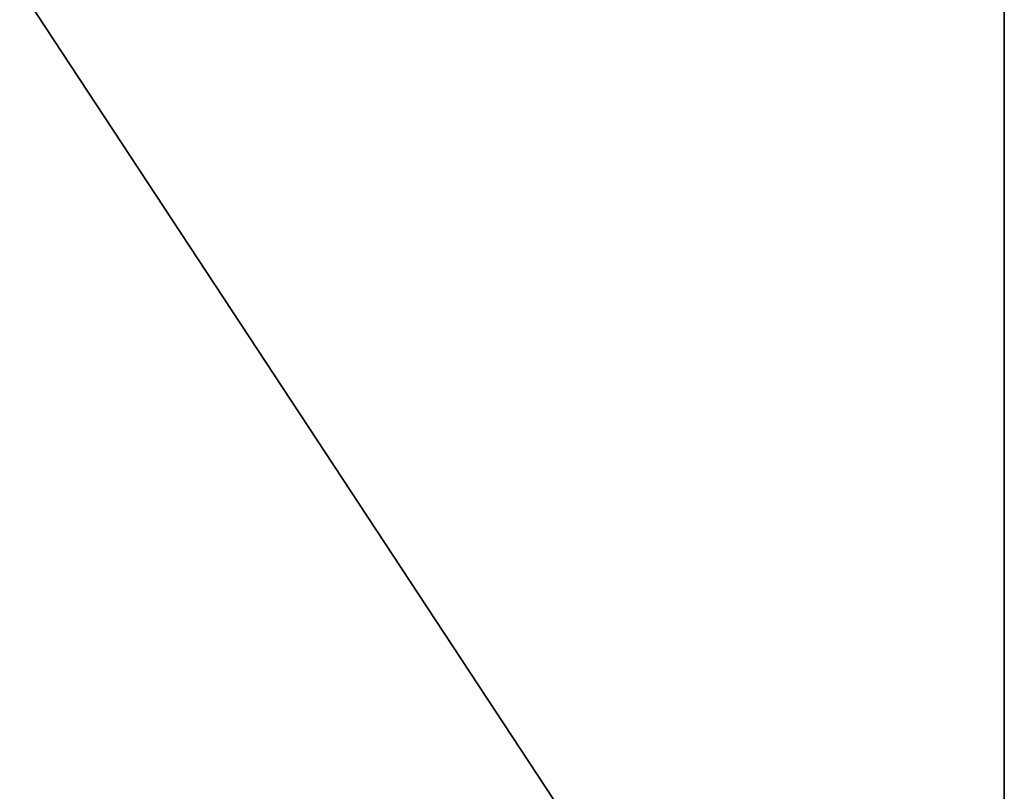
# Model space of a CAD drawing. Extents: x 0 to 5, y 0 to 8.
# Tile 40 of 62: x 2.5 to 5, y 1.96 to 3.92. Entities that reach past the tile are written whole.
import ezdxf

# ---------------------------------------------------------------- set-up
doc = ezdxf.new("R2010")
doc.units = 0
doc.header["$LTSCALE"] = 2.54
doc.layers.get('0').update_dxf_attribs({"color": 13, "linetype": 'CONTINUOUS'})

# ---------------------------------------------------------------- blocks, each defined once
blk = doc.blocks.new('UCHWYT_NA_MASZYNKI_ZAREZ_S')
at = {"color": 0}
for p, q in [((0, 7.8, 5), (5, 0.2, 5)), ((0, 7.8, 5), (5, 0.2, 5)), ((0, 7.8, 4.9), (5, 0.2, 4.9)), ((0, 7.8, 4.9), (5, 0.2, 4.9)), ((5, 7.8, 5), (5, 0.2, 4.9)), ((5, 0.2, 4.9), (5, 7.8, 4.9)), ((5, 7.8, 5), (5, 0.2, 4.9)), ((5, 7.8, 5), (5, 0.2, 5)), ((5, 7.8, 5), (5, 0.2, 5)), ((5, 0.2, 4.9), (5, 7.8, 4.9))]:
    blk.add_line(p, q, dxfattribs=at)
mesh = blk.add_polyface(dxfattribs=at)
corners = [(5, 7.8, 5), (0, 7.8, 5), (5, 0.2, 5)]
mesh.append_faces([[corners[k] for k in face] for face in [(0, 1, 2)]], dxfattribs={"color": 0})
mesh = blk.add_polyface(dxfattribs=at)
corners = [(5, 0.2, 5), (0, 7.8, 5), (0, 0.2, 5)]
mesh.append_faces([[corners[k] for k in face] for face in [(0, 1, 2)]], dxfattribs={"color": 0})
mesh = blk.add_polyface(dxfattribs=at)
corners = [(5, 0.2, 4.9), (0, 0.2, 4.9), (0, 7.8, 4.9)]
mesh.append_faces([[corners[k] for k in face] for face in [(0, 1, 2)]], dxfattribs={"color": 0})
mesh = blk.add_polyface(dxfattribs=at)
corners = [(5, 0.2, 4.9), (0, 7.8, 4.9), (5, 7.8, 4.9)]
mesh.append_faces([[corners[k] for k in face] for face in [(0, 1, 2)]], dxfattribs={"color": 0})
mesh = blk.add_polyface(dxfattribs=at)
corners = [(5, 7.8, 5), (5, 0.2, 4.9), (5, 7.8, 4.9)]
mesh.append_faces([[corners[k] for k in face] for face in [(0, 1, 2)]], dxfattribs={"color": 0})
mesh = blk.add_polyface(dxfattribs=at)
corners = [(5, 7.8, 5), (5, 0.2, 5), (5, 0.2, 4.9)]
mesh.append_faces([[corners[k] for k in face] for face in [(0, 1, 2)]], dxfattribs={"color": 0})

msp = doc.modelspace()

# ---------------------------------------------------------------- block references
at = {"color": 0}
msp.add_blockref('UCHWYT_NA_MASZYNKI_ZAREZ_S', (0, 0), dxfattribs=at)

doc.saveas('drawing.dxf')
